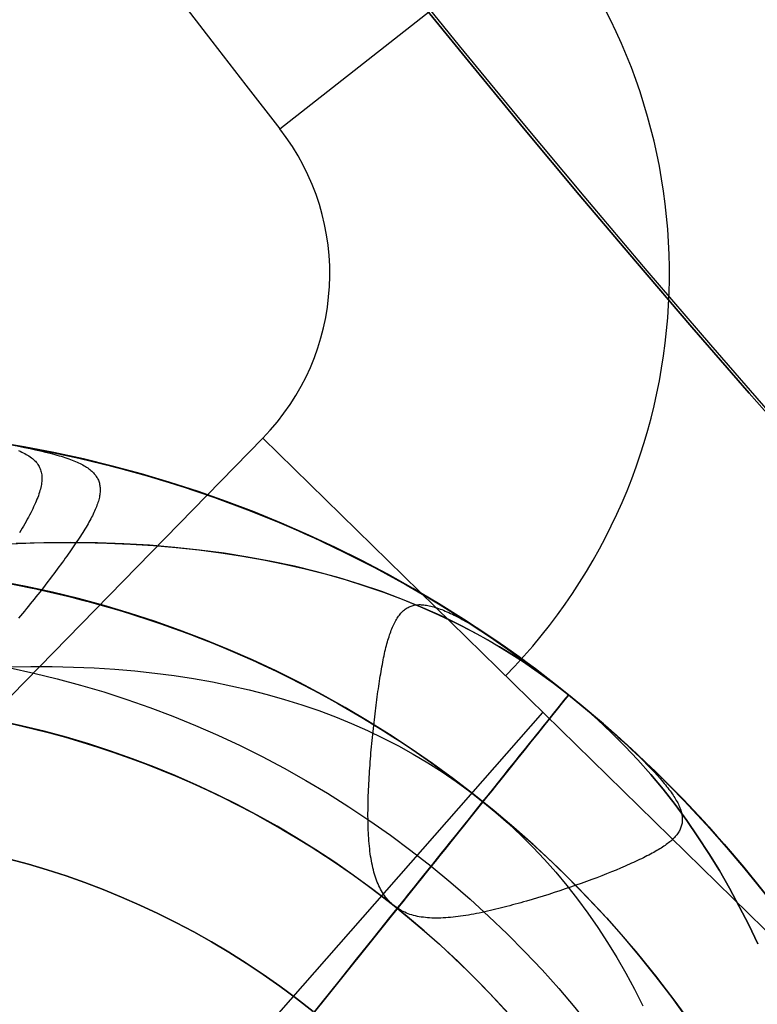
# Model space of a CAD drawing. Extents: x 5157 to 5867, y -156 to 1031.
# Tile 19 of 87: x 5474.85 to 5477.6, y 596.2 to 599.86. Entities that reach past the tile are written whole.
import ezdxf

# ---------------------------------------------------------------- set-up
doc = ezdxf.new("R2010")
doc.units = 0
doc.layers.add('1', color=7, linetype='CONTINUOUS')

msp = doc.modelspace()

# ---------------------------------------------------------------- linework, layer by layer
at = {"layer": '1', "color": 39}
for p, q in [((5475.8219, 599.4581, 26.2828), (5478.1746, 601.3021, 40.6844)), ((5462.0256, 584.2713, 26.2828), (5475.7587, 598.3077, 26.2828)), ((5475.7587, 598.3077, 26.2828), (5477.8423, 596.2691, 40.3271)), ((5475.7587, 598.3077, 26.2828), (5477.8423, 596.2691, 40.3271)), ((5465.6643, 584.6286, 33.3049), (5476.8005, 597.2884, 33.3049))]:
    msp.add_line(p, q, dxfattribs=at)
at = {"layer": '1', "color": 35}
for p, q in [((5476.8962, 597.3539, 104.8995), (5476.8962, 597.3539, 104.0162)), ((5476.5777, 596.9568, 103.5073), (5474.0725, 593.834, 103.5073))]:
    msp.add_line(p, q, dxfattribs=at)
for points in [[(5482.0019, 593.993), (5481.7325, 594.2366), (5481.4649, 594.482), (5481.1989, 594.7293), (5480.9347, 594.9785), (5480.6722, 595.2295), (5480.4115, 595.4823), (5480.1525, 595.737), (5479.8954, 595.9934), (5479.64, 596.2516), (5479.3864, 596.5116), (5479.1347, 596.7734), (5478.8848, 597.037), (5478.6368, 597.3022), (5478.3907, 597.5692), (5478.1464, 597.838), (5477.904, 598.1084), (5477.6636, 598.3806), (5477.425, 598.6544), (5477.1885, 598.9299), (5476.9538, 599.2071), (5476.7211, 599.4859), (5476.4905, 599.7664), (5476.2618, 600.0485)], [(5474.8157, 597.9155), (5474.9087, 597.9186), (5475.0002, 597.9201), (5475.0903, 597.9198), (5475.1791, 597.9178), (5475.2665, 597.914), (5475.3525, 597.9086), (5475.4372, 597.9014), (5475.5204, 597.8925), (5475.6023, 597.8819), (5475.6828, 597.8696), (5475.762, 597.8555), (5475.8397, 597.8398), (5475.9161, 597.8223), (5475.9911, 597.8031), (5476.0647, 597.7822), (5476.1369, 597.7595), (5476.2078, 597.7352), (5476.2772, 597.7091), (5476.3453, 597.6813), (5476.4121, 597.6518), (5476.4774, 597.6206), (5476.5414, 597.5876), (5476.6039, 597.553), (5476.6651, 597.5166), (5476.725, 597.4785), (5476.7834, 597.4387), (5476.8405, 597.3971), (5476.8962, 597.3539), (5476.9505, 597.3089), (5477.0034, 597.2622), (5477.055, 597.2138), (5477.1051, 597.1636), (5477.1539, 597.1118), (5477.2013, 597.0582), (5477.2474, 597.0029), (5477.292, 596.9459), (5477.3353, 596.8872), (5477.3772, 596.8267), (5477.4177, 596.7645), (5477.4569, 596.7007), (5477.4946, 596.6351), (5477.531, 596.5677), (5477.566, 596.4987), (5477.5997, 596.4279)], [(5476.8962, 597.3539), (5476.8343, 597.4017), (5476.7708, 597.4475), (5476.7056, 597.4911), (5476.6387, 597.5326), (5476.5701, 597.572), (5476.4998, 597.6093), (5476.4278, 597.6445), (5476.3541, 597.6776), (5476.2787, 597.7086), (5476.2016, 597.7374), (5476.1228, 597.7641), (5476.0424, 597.7888), (5475.9602, 597.8113), (5475.8763, 597.8317), (5475.7908, 597.8499), (5475.7035, 597.8661), (5475.6146, 597.8802), (5475.5239, 597.8921), (5475.4316, 597.9019), (5475.3376, 597.9097), (5475.2418, 597.9153), (5475.1444, 597.9188), (5475.0453, 597.9201), (5474.9445, 597.9194), (5474.842, 597.9166)], [(5474.8143, 597.4579), (5474.8956, 597.4592), (5474.9755, 597.4589), (5475.0543, 597.4571), (5475.1318, 597.4538), (5475.2082, 597.449), (5475.2833, 597.4426), (5475.3571, 597.4347), (5475.4298, 597.4253), (5475.5012, 597.4144), (5475.5714, 597.4019), (5475.6404, 597.388), (5475.7081, 597.3725), (5475.7747, 597.3554), (5475.84, 597.3369), (5475.9041, 597.3168), (5475.9669, 597.2952), (5476.0286, 597.272), (5476.089, 597.2474), (5476.1482, 597.2212), (5476.2061, 597.1935), (5476.2629, 597.1643), (5476.3184, 597.1335), (5476.3727, 597.1012), (5476.4258, 597.0674), (5476.4776, 597.0321), (5476.5283, 596.9952), (5476.5777, 596.9568)], [(5477.5997, 596.4279), (5477.566, 596.4987), (5477.531, 596.5677), (5477.4946, 596.6351), (5477.4569, 596.7007), (5477.4177, 596.7645), (5477.3772, 596.8267), (5477.3353, 596.8872), (5477.292, 596.9459), (5477.2474, 597.0029), (5477.2013, 597.0582), (5477.1539, 597.1118), (5477.1051, 597.1636), (5477.055, 597.2138), (5477.0034, 597.2622), (5476.9505, 597.3089), (5476.8962, 597.3539)], [(5476.5777, 596.9568), (5476.6259, 596.9169), (5476.6728, 596.8755), (5476.7186, 596.8325), (5476.7631, 596.7881), (5476.8064, 596.7421), (5476.8484, 596.6945), (5476.8893, 596.6455), (5476.9289, 596.5949), (5476.9673, 596.5428), (5477.0045, 596.4892), (5477.0404, 596.434), (5477.0751, 596.3773), (5477.1086, 596.3191), (5477.1409, 596.2594), (5477.172, 596.1981)]]:
    msp.add_lwpolyline(points, dxfattribs=at)
for points in [[(5474.8177, 598.2845, 104.0162), (5474.9468, 598.261, 104.0162), (5475.0752, 598.2336, 104.0162), (5475.2027, 598.2026, 104.0162), (5475.3292, 598.1679, 104.0162), (5475.4547, 598.1296, 104.0162), (5475.579, 598.0876, 104.0162), (5475.702, 598.042, 104.0162), (5475.8231, 597.9931, 104.0162), (5475.9428, 597.9406, 104.0162), (5476.0608, 597.8848, 104.0162), (5476.1772, 597.8255, 104.0162), (5476.2919, 597.7629, 104.0162), (5476.4047, 597.6971, 104.0162), (5476.5155, 597.628, 104.0162), (5476.6243, 597.5557, 104.0162), (5476.7318, 597.4794, 104.0168), (5476.8364, 597.4006, 104.0169), (5476.8865, 597.3613, 104.0162), (5476.9344, 597.3226, 104.0145), (5476.9797, 597.2851, 104.0116), (5477.0012, 597.2669, 104.0096), (5477.0219, 597.2491, 104.0072), (5477.0418, 597.2317, 104.0045), (5477.061, 597.2148, 104.0013), (5477.0794, 597.1983, 103.9978), (5477.0972, 597.1822, 103.9939), (5477.1142, 597.1665, 103.9897), (5477.1306, 597.1512, 103.9851), (5477.1462, 597.1363, 103.9802), (5477.1611, 597.1217, 103.9749), (5477.1754, 597.1076, 103.9693), (5477.1889, 597.0939, 103.9634), (5477.2018, 597.0805, 103.9571), (5477.214, 597.0675, 103.9506), (5477.2256, 597.0549, 103.9437), (5477.2365, 597.0427, 103.9365), (5477.2416, 597.0367, 103.9328), (5477.2467, 597.0308, 103.9291), (5477.2515, 597.025, 103.9252), (5477.2562, 597.0192, 103.9213), (5477.2608, 597.0136, 103.9173), (5477.2651, 597.008, 103.9132), (5477.2693, 597.0026, 103.909), (5477.2733, 596.9972, 103.9048), (5477.2772, 596.9919, 103.9005), (5477.2809, 596.9866, 103.8961), (5477.2844, 596.9815, 103.8916), (5477.2877, 596.9764, 103.8871), (5477.2909, 596.9714, 103.8825), (5477.2939, 596.9665, 103.8778), (5477.2967, 596.9616, 103.8731), (5477.2994, 596.9568, 103.8683), (5477.3019, 596.9521, 103.8635), (5477.3042, 596.9474, 103.8586), (5477.3064, 596.9428, 103.8536), (5477.3083, 596.9383, 103.8487), (5477.3102, 596.9338, 103.8436), (5477.3118, 596.9294, 103.8385), (5477.3133, 596.925, 103.8334), (5477.3146, 596.9207, 103.8282), (5477.3157, 596.9165, 103.823), (5477.3167, 596.9123, 103.8178), (5477.3175, 596.9081, 103.8125), (5477.3181, 596.904, 103.8072), (5477.3186, 596.9, 103.8018), (5477.3189, 596.896, 103.7965), (5477.319, 596.8921, 103.7911), (5477.319, 596.8882, 103.7857), (5477.3188, 596.8843, 103.7802), (5477.3184, 596.8805, 103.7748), (5477.3179, 596.8767, 103.7693), (5477.3171, 596.873, 103.7638), (5477.3163, 596.8693, 103.7584), (5477.3152, 596.8656, 103.7529), (5477.314, 596.862, 103.7474), (5477.3126, 596.8584, 103.7419), (5477.3111, 596.8548, 103.7364), (5477.3094, 596.8513, 103.7309), (5477.3075, 596.8478, 103.7254), (5477.3055, 596.8443, 103.7199), (5477.3032, 596.8409, 103.7144), (5477.3009, 596.8374, 103.7089), (5477.2983, 596.834, 103.7035), (5477.2956, 596.8306, 103.6981), (5477.2927, 596.8273, 103.6926), (5477.2897, 596.8239, 103.6872), (5477.2865, 596.8206, 103.6819), (5477.2831, 596.8173, 103.6765), (5477.2796, 596.814, 103.6712), (5477.2759, 596.8107, 103.6659), (5477.272, 596.8074, 103.6607), (5477.2679, 596.8042, 103.6554), (5477.2637, 596.8009, 103.6502), (5477.2594, 596.7976, 103.6451), (5477.2548, 596.7944, 103.64), (5477.2501, 596.7911, 103.6349), (5477.2453, 596.7879, 103.6299), (5477.2403, 596.7846, 103.625), (5477.2351, 596.7814, 103.6201), (5477.2297, 596.7782, 103.6152), (5477.2242, 596.7749, 103.6104), (5477.2185, 596.7716, 103.6057), (5477.2126, 596.7684, 103.601), (5477.2066, 596.7651, 103.5964), (5477.2005, 596.7618, 103.5918), (5477.1941, 596.7585, 103.5874), (5477.1876, 596.7552, 103.5831), (5477.1809, 596.7518, 103.5788), (5477.1741, 596.7484, 103.5747), (5477.1671, 596.745, 103.5707), (5477.16, 596.7416, 103.5668), (5477.1527, 596.7381, 103.563), (5477.1453, 596.7346, 103.5594), (5477.1378, 596.7312, 103.5558), (5477.1301, 596.7277, 103.5524), (5477.1223, 596.7242, 103.5491), (5477.1143, 596.7206, 103.5459), (5477.1063, 596.7171, 103.5429), (5477.0897, 596.71, 103.5371), (5477.0728, 596.7029, 103.5319), (5477.0554, 596.6958, 103.5272), (5477.0376, 596.6886, 103.5231), (5477.0194, 596.6815, 103.5196), (5477.0008, 596.6743, 103.5166), (5476.9819, 596.6672, 103.5142), (5476.9627, 596.6601, 103.5124), (5476.9433, 596.6531, 103.5113), (5476.9235, 596.6461, 103.5108), (5476.9036, 596.6392, 103.511), (5476.8835, 596.6324, 103.5118), (5476.8632, 596.6256, 103.5133), (5476.8427, 596.6189, 103.5156), (5476.8222, 596.6124, 103.5185), (5476.8015, 596.6059, 103.5222), (5476.7808, 596.5996, 103.5266), (5476.76, 596.5934, 103.5318), (5476.7392, 596.5874, 103.5377), (5476.7289, 596.5844, 103.541), (5476.7185, 596.5815, 103.5445), (5476.7081, 596.5786, 103.5481), (5476.6978, 596.5757, 103.552), (5476.6875, 596.5729, 103.5561), (5476.6771, 596.5702, 103.5604), (5476.6669, 596.5675, 103.5649), (5476.6566, 596.5648, 103.5696), (5476.6464, 596.5622, 103.5745), (5476.6362, 596.5596, 103.5797), (5476.626, 596.5571, 103.585), (5476.6159, 596.5547, 103.5906), (5476.6054, 596.5522, 103.5967), (5476.5949, 596.5497, 103.603), (5476.5845, 596.5474, 103.6094), (5476.5742, 596.5452, 103.6161), (5476.564, 596.543, 103.623), (5476.5538, 596.541, 103.6301), (5476.5437, 596.5391, 103.6374), (5476.5337, 596.5372, 103.6448), (5476.5238, 596.5355, 103.6525), (5476.514, 596.5339, 103.6603), (5476.5043, 596.5324, 103.6684), (5476.4946, 596.531, 103.6765), (5476.4851, 596.5297, 103.6849), (5476.4757, 596.5286, 103.6934), (5476.4663, 596.5276, 103.7021), (5476.4571, 596.5267, 103.7109), (5476.448, 596.5259, 103.7199), (5476.439, 596.5253, 103.7291), (5476.4301, 596.5248, 103.7384), (5476.4214, 596.5244, 103.7478), (5476.4127, 596.5242, 103.7574), (5476.4042, 596.5242, 103.7671), (5476.3958, 596.5243, 103.7769), (5476.3875, 596.5245, 103.7868), (5476.3794, 596.5249, 103.7969), (5476.3714, 596.5255, 103.8071), (5476.3636, 596.5262, 103.8174), (5476.3559, 596.5271, 103.8278), (5476.3483, 596.5281, 103.8383), (5476.3409, 596.5293, 103.8489), (5476.3336, 596.5307, 103.8597), (5476.3265, 596.5323, 103.8705), (5476.3195, 596.5341, 103.8813), (5476.3127, 596.536, 103.8923), (5476.306, 596.5381, 103.9033), (5476.2995, 596.5404, 103.9144), (5476.2931, 596.5429, 103.9256), (5476.2869, 596.5456, 103.9368), (5476.2809, 596.5485, 103.948), (5476.275, 596.5515, 103.9593), (5476.2692, 596.5547, 103.9706), (5476.2636, 596.5582, 103.9819), (5476.2582, 596.5618, 103.9932), (5476.2529, 596.5656, 104.0046), (5476.2477, 596.5695, 104.016), (5476.2427, 596.5737, 104.0273), (5476.2378, 596.578, 104.0387), (5476.2331, 596.5825, 104.05), (5476.2285, 596.5872, 104.0614), (5476.2241, 596.5921, 104.0727), (5476.2198, 596.5972, 104.0839), (5476.2157, 596.6025, 104.0952), (5476.2117, 596.6079, 104.1064), (5476.2078, 596.6135, 104.1175), (5476.2041, 596.6193, 104.1286), (5476.2005, 596.6253, 104.1396), (5476.1971, 596.6315, 104.1506), (5476.1937, 596.6379, 104.1615), (5476.1906, 596.6444, 104.1723), (5476.1876, 596.6511, 104.1831), (5476.1847, 596.658, 104.1937), (5476.1819, 596.6651, 104.2043), (5476.1793, 596.6724, 104.2147), (5476.1768, 596.6798, 104.2251), (5476.1744, 596.6875, 104.2353), (5476.1722, 596.6953, 104.2454), (5476.1701, 596.7033, 104.2553), (5476.1681, 596.7114, 104.2652), (5476.1662, 596.7197, 104.2749), (5476.1645, 596.7282, 104.2844), (5476.1628, 596.7368, 104.2938), (5476.1613, 596.7456, 104.3031), (5476.1599, 596.7545, 104.3122), (5476.1586, 596.7635, 104.3212), (5476.1574, 596.7727, 104.33), (5476.1563, 596.7821, 104.3387), (5476.1553, 596.7915, 104.3472), (5476.1543, 596.8011, 104.3555), (5476.1535, 596.8108, 104.3637), (5476.1528, 596.8207, 104.3717), (5476.1522, 596.8306, 104.3795), (5476.1516, 596.8407, 104.3871), (5476.1511, 596.8508, 104.3946), (5476.1508, 596.8611, 104.4018), (5476.1505, 596.8715, 104.4089), (5476.1502, 596.8819, 104.4158), (5476.1501, 596.8925, 104.4225), (5476.15, 596.9031, 104.429), (5476.15, 596.9139, 104.4353), (5476.1501, 596.9247, 104.4414), (5476.1502, 596.9355, 104.4473), (5476.1504, 596.9465, 104.453), (5476.1506, 596.9575, 104.4585), (5476.151, 596.9686, 104.4637), (5476.1513, 596.9797, 104.4688), (5476.1518, 596.9909, 104.4736), (5476.1522, 597.0022, 104.4782), (5476.1528, 597.0134, 104.4825), (5476.1533, 597.0247, 104.4867), (5476.1539, 597.0361, 104.4906), (5476.1546, 597.0474, 104.4943), (5476.1553, 597.0588, 104.4978), (5476.156, 597.0702, 104.501), (5476.1568, 597.0816, 104.5041), (5476.1576, 597.093, 104.5069), (5476.1585, 597.1044, 104.5095), (5476.1594, 597.1159, 104.512), (5476.1603, 597.1273, 104.5142), (5476.1612, 597.1386, 104.5161), (5476.1622, 597.15, 104.5179), (5476.1633, 597.1613, 104.5195), (5476.1643, 597.1727, 104.5209), (5476.1654, 597.1839, 104.5221), (5476.1665, 597.1952, 104.523), (5476.1676, 597.2064, 104.5238), (5476.1688, 597.2175, 104.5244), (5476.17, 597.2286, 104.5248), (5476.1712, 597.2397, 104.525), (5476.1724, 597.2507, 104.5249), (5476.1737, 597.2616, 104.5247), (5476.175, 597.2725, 104.5243), (5476.1763, 597.2832, 104.5238), (5476.1776, 597.2939, 104.523), (5476.1789, 597.3045, 104.522), (5476.1803, 597.3151, 104.5209), (5476.1816, 597.3255, 104.5195), (5476.183, 597.3358, 104.518), (5476.1844, 597.3461, 104.5163), (5476.1858, 597.3562, 104.5145), (5476.1872, 597.3662, 104.5124), (5476.1886, 597.376, 104.5102), (5476.19, 597.3857, 104.5079), (5476.1915, 597.3953, 104.5054), (5476.1929, 597.4048, 104.5027), (5476.1944, 597.4141, 104.4999), (5476.1958, 597.4232, 104.4969), (5476.1973, 597.4323, 104.4939), (5476.1988, 597.4412, 104.4906), (5476.2003, 597.4499, 104.4873), (5476.2019, 597.4585, 104.4838), (5476.2034, 597.467, 104.4801), (5476.205, 597.4753, 104.4764), (5476.2066, 597.4835, 104.4725), (5476.2082, 597.4915, 104.4686), (5476.2099, 597.4994, 104.4645), (5476.2116, 597.5072, 104.4603), (5476.2133, 597.5148, 104.456), (5476.2151, 597.5222, 104.4516), (5476.2168, 597.5295, 104.4471), (5476.2187, 597.5367, 104.4425), (5476.2205, 597.5437, 104.4378), (5476.2224, 597.5505, 104.433), (5476.2243, 597.5572, 104.4281), (5476.2263, 597.5637, 104.4232), (5476.2283, 597.5701, 104.4181), (5476.2303, 597.5764, 104.4131), (5476.2324, 597.5824, 104.4079), (5476.2345, 597.5883, 104.4026), (5476.2367, 597.5941, 104.3973), (5476.2389, 597.5997, 104.392), (5476.2412, 597.6051, 104.3866), (5476.2435, 597.6104, 104.3811), (5476.2459, 597.6155, 104.3756), (5476.2483, 597.6205, 104.37), (5476.2508, 597.6252, 104.3644), (5476.2534, 597.6299, 104.3588), (5476.256, 597.6343, 104.3531), (5476.2586, 597.6386, 104.3474), (5476.2613, 597.6427, 104.3416), (5476.2641, 597.6467, 104.3359), (5476.267, 597.6505, 104.3301), (5476.2699, 597.6541, 104.3243), (5476.2728, 597.6575, 104.3184), (5476.2759, 597.6608, 104.3126), (5476.279, 597.6639, 104.3068), (5476.2821, 597.6668, 104.3009), (5476.2854, 597.6695, 104.2951), (5476.2887, 597.6721, 104.2892), (5476.2921, 597.6745, 104.2834), (5476.2955, 597.6767, 104.2776), (5476.2991, 597.6788, 104.2717), (5476.3027, 597.6806, 104.2659), (5476.3064, 597.6823, 104.2602), (5476.3102, 597.6838, 104.2544), (5476.314, 597.6851, 104.2487), (5476.318, 597.6862, 104.243), (5476.322, 597.6872, 104.2373), (5476.3261, 597.688, 104.2317), (5476.3303, 597.6885, 104.2261), (5476.3346, 597.6889, 104.2206), (5476.339, 597.6891, 104.2151), (5476.3435, 597.6891, 104.2096), (5476.348, 597.689, 104.2043), (5476.3527, 597.6887, 104.1989), (5476.3575, 597.6882, 104.1937), (5476.3624, 597.6876, 104.1884), (5476.3674, 597.6868, 104.1833), (5476.3726, 597.6859, 104.1782), (5476.3778, 597.6848, 104.1732), (5476.3832, 597.6836, 104.1682), (5476.3887, 597.6822, 104.1633), (5476.3943, 597.6807, 104.1584), (5476.4, 597.679, 104.1536), (5476.4059, 597.6771, 104.1489), (5476.4119, 597.6751, 104.1443), (5476.4179, 597.6729, 104.1397), (5476.4242, 597.6706, 104.1352), (5476.4305, 597.6681, 104.1307), (5476.437, 597.6655, 104.1263), (5476.4435, 597.6626, 104.122), (5476.4502, 597.6597, 104.1178), (5476.4571, 597.6566, 104.1136), (5476.4641, 597.6533, 104.1095), (5476.4711, 597.6498, 104.1055), (5476.4784, 597.6462, 104.1016), (5476.4857, 597.6424, 104.0977), (5476.4932, 597.6385, 104.0939), (5476.5008, 597.6344, 104.0902), (5476.5165, 597.6257, 104.083), (5476.5326, 597.6164, 104.0762), (5476.5493, 597.6064, 104.0696), (5476.5666, 597.5957, 104.0634), (5476.5844, 597.5844, 104.0576), (5476.6028, 597.5724, 104.0521), (5476.6218, 597.5597, 104.047), (5476.6413, 597.5464, 104.0422), (5476.6614, 597.5323, 104.0378), (5476.6821, 597.5176, 104.0338), (5476.7034, 597.5022, 104.0302), (5476.7253, 597.4861, 104.027), (5476.7478, 597.4693, 104.0242), (5476.771, 597.4519, 104.0218), (5476.7947, 597.4337, 104.0198), (5476.8442, 597.3952, 104.0171), (5476.8962, 597.3539, 104.0162)], [(5474.8498, 598.2618, 103.8807), (5474.8562, 598.2592, 103.8752), (5474.8623, 598.2564, 103.8695), (5474.8682, 598.2536, 103.8638), (5474.8738, 598.2508, 103.858), (5474.8791, 598.2478, 103.8521), (5474.8843, 598.2448, 103.8462), (5474.8891, 598.2418, 103.8402), (5474.8938, 598.2386, 103.8342), (5474.8982, 598.2354, 103.8281), (5474.9023, 598.2321, 103.822), (5474.9062, 598.2288, 103.8158), (5474.9099, 598.2253, 103.8096), (5474.9133, 598.2218, 103.8034), (5474.9165, 598.2181, 103.7971), (5474.9195, 598.2144, 103.7908), (5474.9222, 598.2106, 103.7844), (5474.9247, 598.2067, 103.7781), (5474.927, 598.2027, 103.7717), (5474.929, 598.1987, 103.7653), (5474.9308, 598.1945, 103.7589), (5474.9324, 598.1902, 103.7524), (5474.9338, 598.1858, 103.746), (5474.9349, 598.1813, 103.7395), (5474.9359, 598.1768, 103.7331), (5474.9366, 598.1721, 103.7266), (5474.937, 598.1673, 103.7202), (5474.9373, 598.1623, 103.7137), (5474.9374, 598.1573, 103.7073), (5474.9372, 598.1522, 103.7009), (5474.9368, 598.1469, 103.6945), (5474.9362, 598.1415, 103.6881), (5474.9354, 598.136, 103.6818), (5474.9344, 598.1304, 103.6754), (5474.9332, 598.1247, 103.6691), (5474.9318, 598.1188, 103.6628), (5474.9302, 598.1128, 103.6566), (5474.9284, 598.1067, 103.6504), (5474.9263, 598.1004, 103.6442), (5474.9241, 598.094, 103.6381), (5474.9217, 598.0875, 103.6321), (5474.9191, 598.0808, 103.6261), (5474.9163, 598.074, 103.6201), (5474.9133, 598.067, 103.6143), (5474.9101, 598.0599, 103.6085), (5474.9067, 598.0526, 103.6029), (5474.9032, 598.0453, 103.5973), (5474.8995, 598.0377, 103.5919), (5474.8956, 598.0301, 103.5866), (5474.8915, 598.0223, 103.5814), (5474.8873, 598.0144, 103.5763), (5474.883, 598.0063, 103.5714), (5474.8784, 597.9981, 103.5666), (5474.8737, 597.9898, 103.562), (5474.8689, 597.9814, 103.5575), (5474.8639, 597.9729, 103.5531), (5474.8588, 597.9642, 103.549), (5474.8536, 597.9555, 103.545)], [(5474.8508, 598.2778, 104.0491), (5474.8726, 598.2736, 104.0543), (5474.8934, 598.2693, 104.06), (5474.9135, 598.265, 104.066), (5474.9326, 598.2607, 104.0723), (5474.951, 598.2563, 104.079), (5474.9685, 598.2519, 104.0861), (5474.9769, 598.2496, 104.0897), (5474.9851, 598.2474, 104.0934), (5474.9932, 598.2451, 104.0972), (5475.001, 598.2428, 104.1011), (5475.0086, 598.2405, 104.1051), (5475.016, 598.2382, 104.1091), (5475.0232, 598.2358, 104.1132), (5475.0302, 598.2334, 104.1174), (5475.0371, 598.231, 104.1217), (5475.0437, 598.2286, 104.126), (5475.0501, 598.2261, 104.1304), (5475.0563, 598.2237, 104.1349), (5475.0623, 598.2211, 104.1394), (5475.0681, 598.2186, 104.1441), (5475.0738, 598.216, 104.1487), (5475.0792, 598.2134, 104.1535), (5475.0844, 598.2108, 104.1583), (5475.0895, 598.2082, 104.1632), (5475.0943, 598.2055, 104.1681), (5475.099, 598.2027, 104.1731), (5475.1035, 598.2, 104.1782), (5475.1077, 598.1971, 104.1833), (5475.1118, 598.1943, 104.1885), (5475.1157, 598.1913, 104.1938), (5475.1193, 598.1883, 104.1991), (5475.1228, 598.1853, 104.2044), (5475.1261, 598.1822, 104.2099), (5475.1292, 598.179, 104.2153), (5475.1321, 598.1758, 104.2209), (5475.1348, 598.1725, 104.2264), (5475.1374, 598.1691, 104.232), (5475.1397, 598.1657, 104.2376), (5475.1419, 598.1623, 104.2433), (5475.1439, 598.1587, 104.249), (5475.1457, 598.1551, 104.2547), (5475.1473, 598.1515, 104.2605), (5475.1487, 598.1478, 104.2662), (5475.15, 598.144, 104.272), (5475.1511, 598.1401, 104.2778), (5475.152, 598.1362, 104.2836), (5475.1527, 598.1322, 104.2894), (5475.1533, 598.1281, 104.2952), (5475.1537, 598.124, 104.301), (5475.1539, 598.1198, 104.3068), (5475.154, 598.1155, 104.3126), (5475.1539, 598.1111, 104.3184), (5475.1536, 598.1067, 104.3242), (5475.1532, 598.1022, 104.33), (5475.1526, 598.0977, 104.3357), (5475.1519, 598.093, 104.3414), (5475.151, 598.0883, 104.3471), (5475.1499, 598.0835, 104.3528), (5475.1487, 598.0786, 104.3584), (5475.1473, 598.0737, 104.364), (5475.1458, 598.0686, 104.3696), (5475.1441, 598.0635, 104.3751), (5475.1422, 598.0583, 104.3805), (5475.1402, 598.0531, 104.3859), (5475.1381, 598.0477, 104.3913), (5475.1358, 598.0423, 104.3966), (5475.1334, 598.0367, 104.4019), (5475.1308, 598.0311, 104.4071), (5475.1281, 598.0254, 104.4122), (5475.1253, 598.0197, 104.4172), (5475.1223, 598.0138, 104.4222), (5475.1192, 598.0079, 104.4271), (5475.1159, 598.0018, 104.432), (5475.1125, 597.9957, 104.4367), (5475.109, 597.9895, 104.4414), (5475.1053, 597.9832, 104.4459), (5475.1015, 597.9768, 104.4504), (5475.0976, 597.9703, 104.4548), (5475.0935, 597.9637, 104.4591), (5475.0893, 597.957, 104.4633), (5475.085, 597.9502, 104.4674), (5475.0806, 597.9434, 104.4713), (5475.076, 597.9364, 104.4752), (5475.0714, 597.9293, 104.479), (5475.0666, 597.9222, 104.4826), (5475.0616, 597.9149, 104.4861), (5475.0566, 597.9076, 104.4895), (5475.0515, 597.9001, 104.4928), (5475.0462, 597.8926, 104.4959), (5475.0408, 597.8849, 104.4989), (5475.0353, 597.8772, 104.5017), (5475.0298, 597.8693, 104.5044), (5475.0241, 597.8614, 104.507), (5475.0183, 597.8534, 104.5094), (5475.0125, 597.8454, 104.5116), (5475.0065, 597.8373, 104.5137), (5475.0005, 597.8291, 104.5156), (5474.9943, 597.8208, 104.5173), (5474.9881, 597.8125, 104.5188), (5474.9819, 597.8041, 104.5202), (5474.9755, 597.7957, 104.5214), (5474.9691, 597.7872, 104.5225), (5474.956, 597.7702, 104.524), (5474.9427, 597.7529, 104.5248), (5474.9291, 597.7356, 104.5249), (5474.9222, 597.7269, 104.5246), (5474.9153, 597.7182, 104.5241), (5474.9083, 597.7094, 104.5235), (5474.9013, 597.7006, 104.5226), (5474.8942, 597.6919, 104.5216), (5474.8871, 597.6831, 104.5203), (5474.8799, 597.6743, 104.5189), (5474.8727, 597.6655, 104.5172), (5474.8655, 597.6568, 104.5153), (5474.8582, 597.648, 104.5133), (5474.8509, 597.6392, 104.511)], [(5476.8962, 597.3539, 104.0162), (5477.0081, 597.261, 104.0162), (5477.1169, 597.1646, 104.0162), (5477.2225, 597.0647, 104.0162), (5477.3248, 596.9614, 104.0162), (5477.4238, 596.8549, 104.0162), (5477.5193, 596.7453, 104.0162), (5477.6113, 596.6326, 104.0162)]]:
    msp.add_polyline3d(points, dxfattribs=at)
at = {"layer": '1', "color": 35, "extrusion": (0, 0, -1)}
for centre, radius in [((-5474.0725, 593.834, -104.0162), 4.5125), ((-5474.0725, 593.834, -103.5073), 4.0035), ((-5474.0725, 593.834, -104.5252), 4.0035), ((-5474.0725, 593.834, -104.0162), 3.4946)]:
    msp.add_circle(centre, radius, dxfattribs=at)
at = {"layer": '1', "color": 35, "extrusion": (-0.780025, 0.625749, 5.1276e-30)}
msp.add_circle((-3892.6027, 104.0162, -3898.3207), 0.509, dxfattribs=at)
at = {"layer": '1', "color": 35, "extrusion": (0, 0, -1)}
for centre, radius, start, end in [((-5516.6223, 632.5079, -251.484), 65.4903, 38.737165, 218.737165), ((-5516.6223, 632.5079, -251.484), 64.4903, 38.737165, 218.737165), ((-5516.6223, 632.5079, -52.6073), 62.5, 38.737165, 218.737165), ((-5516.6223, 632.5079, -103.5073), 62.5, 38.737165, 218.737165), ((-5516.6223, 632.5079, -275), 65.4903, 38.737165, 218.737165), ((-5516.6223, 632.5079, -275), 65.4903, 218.737165, 38.737165), ((-5516.6223, 632.5079, -251.484), 65.4903, 218.737165, 38.737165), ((-5516.6223, 632.5079, -251.484), 64.4903, 218.737165, 38.737165), ((-5516.6223, 632.5079, -52.6073), 62.5, 218.737165, 38.737165), ((-5516.6223, 632.5079, -103.5073), 62.5, 218.737165, 38.737165), ((-5516.6223, 632.5079, -103.5073), 51.7937, 218.73717, 38.73717), ((-5516.6223, 632.5079, -101.5073), 50.5208, 218.73717, 38.73717), ((-5516.6223, 632.5079, -52.6073), 50.5208, 218.73717, 38.73717), ((-5516.6223, 632.5079, -132.0073), 34.7407, 218.73717, 38.73717), ((-5516.6223, 632.5079, -225), 62.5222, 277.195356, 340.278975), ((-5516.6223, 632.5079, -226), 62.5222, 277.195356, 340.278975), ((-5474.0725, 593.834, -104.4578), 4.5125, 38.7372, 218.7372), ((-5474.0725, 593.834, -104.0162), 4.5125, 90.0912, 128.7372), ((-5474.0725, 593.834, -106.7068), 3.6956, 38.7372, 218.7372), ((-5474.0725, 593.834, -104.5252), 4.0035, 97.9743, 121.6243), ((-5474.0725, 593.834, -103.5073), 4.0035, 99.581, 173.734), ((-5474.0725, 593.834, -104.0162), 4.5125, 128.7372, 167.404), ((-5474.0725, 593.834, -104.0162), 3.4946, 95.5012, 128.489), ((-5474.0725, 593.834, -104.5252), 4.0035, 121.6243, 159.8484), ((-5474.0684, 593.8372, -101.5073), 3, 308.7372, 128.7372), ((-5474.0725, 593.834, -104.5252), 4.0035, 218.7372, 49.3713), ((-5474.0725, 593.834, -104.0162), 4.5125, 218.7372, 38.7372), ((-5474.0725, 593.834, -104.4578), 4.5125, 218.7372, 38.7372), ((-5474.0725, 593.834, -104.0162), 3.4946, 128.489, 166.7912), ((-5474.0725, 593.834, -104.0162), 3.4946, 218.7372, 42.7939)]:
    msp.add_arc(centre, radius, start, end, dxfattribs=at)
at = {"layer": '1', "color": 35}
for centre, radius, start, end in [((5516.6223, 632.5079, 275), 64.4903, 321.262835, 141.262835), ((5516.6223, 632.5079, 101.5073), 62.5, 321.262835, 141.262835), ((5516.6223, 632.5079, 47.8105), 62.5, 321.262835, 141.262835), ((5516.6223, 632.5079, 102.5073), 62.5, 321.262835, 141.262835), ((5516.6223, 632.5079, 275), 64.4903, 141.262835, 321.262835), ((5516.6223, 632.5079, 101.5073), 62.5, 141.262835, 321.262835), ((5516.6223, 632.5079, 47.8105), 62.5, 141.262835, 321.262835), ((5516.6223, 632.5079, 102.5073), 62.5, 141.262835, 321.262835), ((5516.6223, 632.5079, 106.7964), 51.7937, 141.26283, 321.26283), ((5516.6223, 632.5079, 77.0573), 50.5208, 141.26283, 321.26283), ((5516.6223, 632.5079, 34.2491), 47.4655, 141.26283, 321.26283), ((5516.6223, 632.5079, 3.8828), 45.7351, 141.26283, 321.26283), ((5516.6223, 632.5079, 4.8828), 44.7351, 141.26283, 321.26283), ((5516.6223, 632.5079, 112.0073), 49.872, 199.72103, 262.80464), ((5516.6223, 632.5079, 26.0073), 46.4907, 209.35671, 253.16896), ((5516.6223, 632.5079, 42.5073), 61.9935, 203.593595, 258.932075), ((5474.0684, 593.8372, 52.6073), 3, 51.2628, 231.2628), ((5474.0684, 593.8372, 77.0573), 3, 51.2628, 231.2628)]:
    msp.add_arc(centre, radius, start, end, dxfattribs=at)
at = {"layer": '1', "color": 39, "extrusion": (0, 0, -1)}
for centre, radius, start, end in [((-5516.4577, 631.9387, -24.5425), 78.0144, 275.680008, 35.680008), ((-5516.4577, 631.9387, -24.5425), 77.8291, 275.680008, 35.680008), ((-5516.4577, 631.9387, -16.9823), 77.8291, 275.680008, 35.680008), ((-5516.4577, 631.9387, -40.7363), 46.8201, 275.68001, 35.68001), ((-5516.4577, 631.9387, -18.2828), 46.8201, 275.68001, 35.68001)]:
    msp.add_arc(centre, radius, start, end, dxfattribs=at)
at = {"layer": '1', "color": 39}
for centre, radius, start, end in [((5516.4577, 631.9387, 16.9823), 78.0144, 144.319992, 264.319992), ((5516.4577, 631.9387, 20.7624), 78.0144, 144.319992, 264.319992), ((5516.4577, 631.9387, 3.0288), 47.2299, 144.31999, 264.31999), ((5516.4577, 631.9387, 40.737), 47.0505, 144.31999, 264.31999), ((5516.4577, 631.9387, 26.2828), 46.8201, 144.31999, 264.31999), ((5516.4577, 631.9387, 3.0309), 46.8201, 144.31999, 264.31999), ((5516.4577, 631.9387, 33.5095), 46.8201, 144.31999, 264.31999), ((5516.4577, 631.9387, 10.6568), 46.8201, 144.31999, 264.31999), ((5517.535, 632.1508, 26.2828), 52.9981, 189.73265, 218.0876), ((5475.1339, 598.919, 32.3687), 2.1373, 315.6259, 38.0876), ((5475.1339, 598.919, 26.2828), 0.8741, 315.6259, 38.0876)]:
    msp.add_arc(centre, radius, start, end, dxfattribs=at)
at = {"layer": '1', "color": 39, "extrusion": (2.83448e-07, 2.34993e-06, -1)}
msp.add_arc((-5522.5149, 631.2362, -20.7532), 77.9945, 282.379123, 15.866251, dxfattribs=at)
at = {"layer": '1', "color": 35, "extrusion": (-0.780025, 0.625749, -3.0125e-13)}
msp.add_arc((-3890.7039, 104.8995, -3898.3207), 2.4078, 90, 180, dxfattribs=at)
at = {"layer": '1', "color": 35, "extrusion": (-0.780025, 0.625749, 5.1276e-30)}
for start, end in [(357.0233, 180), (180.0327, 357.0233), (180, 180.0327)]:
    msp.add_arc((-3892.6027, 104.0162, -3898.3207), 0.509, start, end, dxfattribs=at)

doc.saveas('drawing.dxf')
